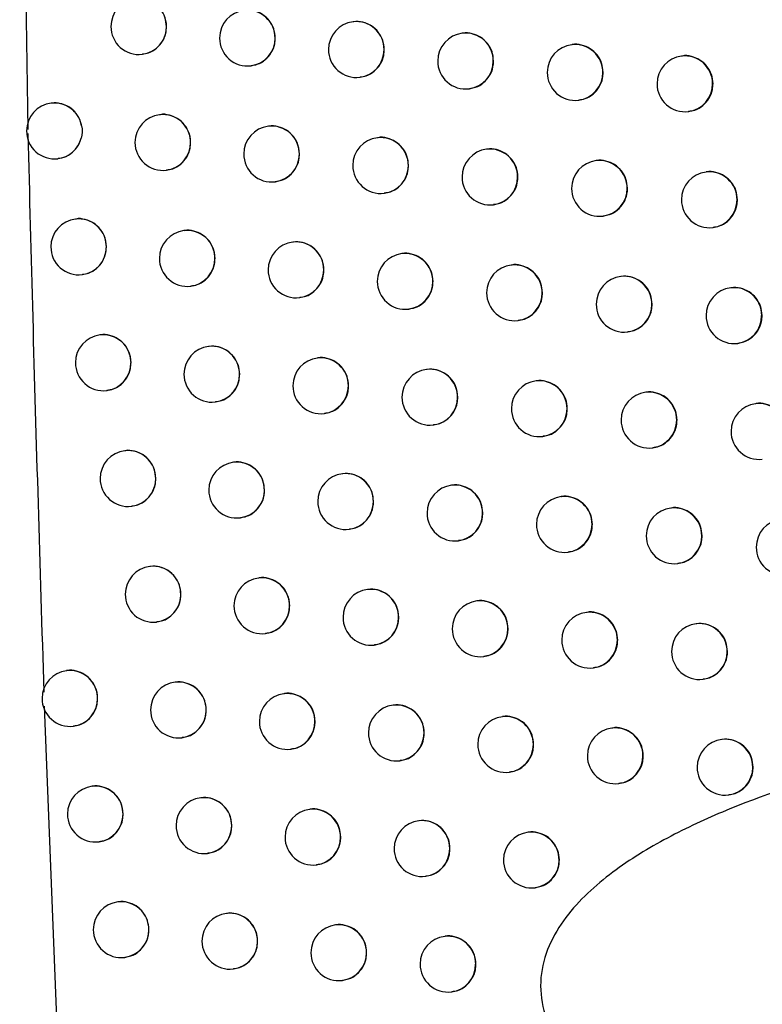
# Model space of a CAD drawing. Header units: millimetres. Extents: x 82 to 1337, y -230 to 1154.
# Tile 147 of 217: x 984 to 997, y 343 to 360. Entities that reach past the tile are written whole.
import ezdxf

# ---------------------------------------------------------------- set-up
doc = ezdxf.new("R2010")
doc.units = ezdxf.units.MM

msp = doc.modelspace()

# ---------------------------------------------------------------- linework, layer by layer
at = {"color": 8, "linetype": 'Continuous', "lineweight": 25}
for p, q in [((983.814, 368.286), (983.957, 358.346)), ((984.253, 348.023), (984.638, 338.098))]:
    msp.add_line(p, q, dxfattribs=at)
at = {"color": 7, "linetype": 'Continuous', "lineweight": 25}
for p, q in [((989.786, 360.271), (989.778, 360.27)), ((991.74, 360.066), (991.732, 360.065)), ((993.699, 359.862), (993.691, 359.861)), ((986.004, 359.689), (986.011, 359.69)), ((995.662, 359.658), (995.655, 359.657)), ((987.948, 359.483), (987.955, 359.484)), ((989.897, 359.278), (989.904, 359.278)), ((991.851, 359.072), (991.858, 359.073)), ((984.385, 358.815), (984.377, 358.814)), ((993.81, 358.868), (993.817, 358.869)), ((986.325, 358.608), (986.317, 358.607)), ((995.774, 358.664), (995.781, 358.665)), ((988.27, 358.402), (988.262, 358.401)), ((990.22, 358.197), (990.212, 358.196)), ((992.175, 357.992), (992.167, 357.991)), ((984.496, 357.821), (984.502, 357.822)), ((994.134, 357.787), (994.127, 357.787)), ((986.436, 357.614), (986.442, 357.615)), ((996.099, 357.584), (996.091, 357.583)), ((988.381, 357.408), (988.387, 357.409)), ((990.331, 357.203), (990.337, 357.204)), ((992.286, 356.998), (992.293, 356.999)), ((994.246, 356.794), (994.253, 356.794)), ((984.82, 356.741), (984.811, 356.74)), ((986.761, 356.534), (986.753, 356.533)), ((996.21, 356.59), (996.217, 356.591)), ((988.707, 356.328), (988.699, 356.327)), ((990.658, 356.123), (990.65, 356.122)), ((992.614, 355.918), (992.606, 355.917)), ((984.93, 355.747), (984.936, 355.748)), ((994.575, 355.714), (994.567, 355.713)), ((986.872, 355.54), (986.878, 355.541)), ((996.54, 355.51), (996.533, 355.509)), ((988.818, 355.335), (988.824, 355.335)), ((990.769, 355.129), (990.776, 355.13)), ((992.725, 354.924), (992.732, 354.925)), ((985.259, 354.668), (985.25, 354.667)), ((994.686, 354.72), (994.693, 354.721)), ((996.652, 354.517), (996.659, 354.517)), ((987.201, 354.461), (987.193, 354.46)), ((989.149, 354.256), (989.141, 354.255)), ((991.101, 354.05), (991.093, 354.049)), ((993.058, 353.846), (993.05, 353.845)), ((985.369, 353.674), (985.376, 353.675)), ((995.019, 353.641), (995.012, 353.641)), ((987.312, 353.467), (987.318, 353.468)), ((996.986, 353.438), (996.978, 353.437)), ((989.26, 353.262), (989.266, 353.262)), ((991.212, 353.056), (991.219, 353.057)), ((993.169, 352.852), (993.176, 352.853)), ((985.702, 352.596), (985.694, 352.595)), ((995.131, 352.648), (995.138, 352.649)), ((987.646, 352.389), (987.638, 352.388)), ((989.595, 352.184), (989.587, 352.183)), ((991.548, 351.978), (991.54, 351.978)), ((993.506, 351.774), (993.498, 351.773)), ((985.813, 351.602), (985.819, 351.602)), ((995.469, 351.57), (995.461, 351.569)), ((987.757, 351.395), (987.763, 351.396)), ((989.706, 351.19), (989.712, 351.191)), ((991.659, 350.985), (991.666, 350.985)), ((993.617, 350.78), (993.624, 350.781)), ((986.151, 350.524), (986.142, 350.523)), ((995.58, 350.576), (995.587, 350.577)), ((988.096, 350.318), (988.087, 350.317)), ((990.045, 350.113), (990.037, 350.112)), ((992, 349.908), (991.992, 349.907)), ((993.959, 349.703), (993.951, 349.702)), ((986.261, 349.53), (986.268, 349.531)), ((995.922, 349.499), (995.915, 349.498)), ((988.206, 349.324), (988.213, 349.325)), ((990.156, 349.119), (990.163, 349.12)), ((992.111, 348.914), (992.118, 348.915)), ((994.07, 348.709), (994.077, 348.71)), ((984.662, 348.661), (984.653, 348.659)), ((996.034, 348.506), (996.041, 348.506)), ((986.603, 348.454), (986.595, 348.453)), ((988.55, 348.248), (988.541, 348.247)), ((990.501, 348.043), (990.493, 348.042)), ((992.456, 347.838), (992.448, 347.837)), ((984.772, 347.667), (984.779, 347.667)), ((994.416, 347.633), (994.408, 347.633)), ((986.714, 347.46), (986.721, 347.461)), ((996.38, 347.43), (996.373, 347.429)), ((988.66, 347.254), (988.667, 347.255)), ((990.612, 347.049), (990.618, 347.05)), ((992.567, 346.844), (992.574, 346.845)), ((985.118, 346.591), (985.109, 346.59)), ((994.527, 346.64), (994.534, 346.64)), ((996.492, 346.436), (996.499, 346.437)), ((987.061, 346.385), (987.052, 346.384)), ((989.008, 346.179), (989, 346.178)), ((990.96, 345.974), (990.952, 345.973)), ((992.917, 345.769), (992.909, 345.768)), ((985.228, 345.597), (985.235, 345.598)), ((987.171, 345.391), (987.178, 345.392)), ((989.119, 345.185), (989.126, 345.186)), ((991.071, 344.98), (991.078, 344.981)), ((993.028, 344.775), (993.035, 344.776)), ((985.578, 344.523), (985.57, 344.522)), ((987.523, 344.316), (987.514, 344.315)), ((989.471, 344.111), (989.463, 344.11)), ((991.424, 343.906), (991.416, 343.905)), ((985.689, 343.529), (985.695, 343.53)), ((987.633, 343.323), (987.64, 343.323)), ((989.582, 343.117), (989.589, 343.118)), ((991.535, 342.912), (991.542, 342.913))]:
    msp.add_line(p, q, dxfattribs=at)
for centre, start, end in [((985.945, 360.186), 96.8344, 180), ((987.889, 359.98), 96.8344, 180), ((985.945, 360.186), 180, 276.8344), ((989.837, 359.774), 96.8344, 180), ((987.889, 359.98), 180, 276.8344), ((991.791, 359.569), 96.8344, 180), ((993.75, 359.364), 96.8344, 180), ((989.837, 359.774), 180, 276.8344), ((995.714, 359.161), 96.8344, 180), ((991.791, 359.569), 180, 276.8344), ((993.75, 359.364), 180, 276.8344), ((995.714, 359.161), 180, 276.8344), ((984.436, 358.318), 96.8344, 180), ((986.376, 358.111), 96.8344, 180), ((988.321, 357.905), 96.8344, 180), ((984.436, 358.318), 180, 276.8344), ((990.271, 357.699), 96.8344, 180), ((986.376, 358.111), 180, 276.8344), ((988.321, 357.905), 180, 276.8344), ((992.226, 357.494), 96.8344, 180), ((990.271, 357.699), 180, 276.8344), ((994.186, 357.29), 96.8344, 180), ((992.226, 357.494), 180, 276.8344), ((996.151, 357.086), 96.8344, 180), ((994.186, 357.29), 180, 276.8344), ((996.151, 357.086), 180, 276.8344), ((984.871, 356.243), 96.8344, 180), ((986.812, 356.037), 96.8344, 180), ((988.758, 355.831), 96.8344, 180), ((984.871, 356.243), 180, 276.8344), ((990.71, 355.626), 96.8344, 180), ((986.812, 356.037), 180, 276.8344), ((992.666, 355.421), 96.8344, 180), ((988.758, 355.831), 180, 276.8344), ((990.71, 355.626), 180, 276.8344), ((994.626, 355.217), 96.8344, 180), ((992.666, 355.421), 180, 276.8344), ((996.592, 355.013), 96.8344, 180), ((994.626, 355.217), 180, 276.8344), ((996.592, 355.013), 180, 276.8344), ((985.31, 354.17), 96.8344, 180), ((987.252, 353.964), 96.8344, 180), ((985.31, 354.17), 180, 276.8344), ((989.2, 353.758), 96.8344, 180), ((987.252, 353.964), 180, 276.8344), ((991.152, 353.553), 96.8344, 180), ((993.109, 353.348), 96.8344, 180), ((989.2, 353.758), 180, 276.8344), ((995.071, 353.144), 96.8344, 180), ((991.152, 353.553), 180, 276.8344), ((997.038, 352.941), 96.8344, 180), ((993.109, 353.348), 180, 276.8344), ((995.071, 353.144), 180, 276.8344), ((997.038, 352.941), 180, 276.8344), ((985.753, 352.098), 96.8344, 180), ((987.697, 351.892), 96.8344, 180), ((985.753, 352.098), 180, 276.8344), ((989.646, 351.686), 96.8344, 180), ((987.697, 351.892), 180, 276.8344), ((991.6, 351.481), 96.8344, 180), ((989.646, 351.686), 180, 276.8344), ((993.558, 351.277), 96.8344, 180), ((995.521, 351.073), 96.8344, 180), ((991.6, 351.481), 180, 276.8344), ((997.488, 350.869), 96.8344, 180), ((993.558, 351.277), 180, 276.8344), ((995.521, 351.073), 180, 276.8344), ((997.488, 350.869), 180, 276.8344), ((986.202, 350.027), 96.8344, 180), ((988.147, 349.821), 96.8344, 180), ((990.097, 349.615), 96.8344, 180), ((986.202, 350.027), 180, 276.8344), ((988.147, 349.821), 180, 276.8344), ((992.051, 349.41), 96.8344, 180), ((990.097, 349.615), 180, 276.8344), ((994.01, 349.206), 96.8344, 180), ((992.051, 349.41), 180, 276.8344), ((995.974, 349.002), 96.8344, 180), ((994.01, 349.206), 180, 276.8344), ((995.974, 349.002), 180, 276.8344), ((984.713, 348.163), 96.8344, 180), ((986.655, 347.957), 96.8344, 180), ((984.713, 348.163), 180, 276.8344), ((988.601, 347.751), 96.8344, 180), ((990.552, 347.545), 96.8344, 180), ((986.655, 347.957), 180, 276.8344), ((992.508, 347.34), 96.8344, 180), ((988.601, 347.751), 180, 276.8344), ((994.468, 347.136), 96.8344, 180), ((990.552, 347.545), 180, 276.8344), ((992.508, 347.34), 180, 276.8344), ((996.432, 346.932), 96.8344, 180), ((994.468, 347.136), 180, 276.8344), ((996.432, 346.932), 180, 276.8344), ((985.169, 346.094), 96.8344, 180), ((987.112, 345.887), 96.8344, 180), ((985.169, 346.094), 180, 276.8344), ((989.06, 345.681), 96.8344, 180), ((987.112, 345.887), 180, 276.8344), ((991.012, 345.476), 96.8344, 180), ((989.06, 345.681), 180, 276.8344), ((992.968, 345.272), 96.8344, 180), ((991.012, 345.476), 180, 276.8344), ((992.968, 345.272), 180, 276.8344), ((985.63, 344.025), 96.8344, 180), ((987.574, 343.819), 96.8344, 180), ((989.523, 343.613), 96.8344, 180), ((985.63, 344.025), 180, 276.8344), ((987.574, 343.819), 180, 276.8344), ((991.476, 343.408), 96.8344, 180), ((989.523, 343.613), 180, 276.8344), ((991.476, 343.408), 180, 276.8344)]:
    msp.add_arc(centre, 0.5, start, end, dxfattribs=at)
at = {"color": 8, "linetype": 'Continuous', "lineweight": 25}
for centre, radius, start, end in [((985.942, 360.188), 0.498, 359.7837, 96.4942), ((987.885, 359.981), 0.498, 359.7837, 96.4942), ((985.943, 360.182), 0.496, 277.0815, 0.4598), ((989.834, 359.776), 0.498, 359.7837, 96.4942), ((987.887, 359.976), 0.496, 277.0815, 0.4598), ((991.788, 359.571), 0.498, 359.7837, 96.4942), ((993.747, 359.366), 0.498, 359.7837, 96.4942), ((989.836, 359.77), 0.496, 277.0815, 0.4598), ((995.711, 359.163), 0.498, 359.7837, 96.4942), ((991.79, 359.565), 0.496, 277.0815, 0.4598), ((993.749, 359.361), 0.496, 277.0815, 0.4598), ((995.712, 359.157), 0.496, 277.0815, 0.4598), ((984.433, 358.321), 0.497, 10.1929, 96.5749), ((986.373, 358.113), 0.498, 359.7837, 96.4942), ((988.318, 357.907), 0.498, 359.7837, 96.4942), ((990.268, 357.701), 0.498, 359.7837, 96.4942), ((984.435, 358.312), 0.494, 276.9916, 345.3992), ((986.374, 358.107), 0.496, 277.0815, 0.4598), ((988.32, 357.901), 0.496, 277.0815, 0.4598), ((992.223, 357.496), 0.498, 359.7837, 96.4942), ((990.27, 357.695), 0.496, 277.0815, 0.4598), ((994.183, 357.292), 0.498, 359.7837, 96.4942), ((992.225, 357.49), 0.496, 277.0815, 0.4598), ((996.148, 357.088), 0.498, 359.7837, 96.4942), ((994.184, 357.286), 0.496, 277.0815, 0.4598), ((996.149, 357.082), 0.496, 277.0815, 0.4598), ((984.867, 356.245), 0.498, 359.7837, 96.4942), ((986.809, 356.039), 0.498, 359.7837, 96.4942), ((988.755, 355.833), 0.498, 359.7837, 96.4942), ((984.869, 356.239), 0.496, 277.0815, 0.4598), ((990.706, 355.627), 0.498, 359.7837, 96.4942), ((986.81, 356.033), 0.496, 277.0815, 0.4598), ((992.662, 355.423), 0.498, 359.7837, 96.4942), ((988.757, 355.827), 0.496, 277.0815, 0.4598), ((990.708, 355.622), 0.496, 277.0815, 0.4598), ((994.623, 355.219), 0.498, 359.7837, 96.4942), ((992.664, 355.417), 0.496, 277.0815, 0.4598), ((996.589, 355.015), 0.498, 359.7837, 96.4942), ((994.625, 355.213), 0.496, 277.0815, 0.4598), ((996.59, 355.009), 0.496, 277.0815, 0.4598), ((985.307, 354.172), 0.498, 359.7837, 96.4942), ((987.249, 353.966), 0.498, 359.7837, 96.4942), ((985.308, 354.166), 0.496, 277.0815, 0.4598), ((989.197, 353.76), 0.498, 359.7837, 96.4942), ((987.251, 353.96), 0.496, 277.0815, 0.4598), ((991.149, 353.555), 0.498, 359.7837, 96.4942), ((993.106, 353.35), 0.498, 359.7837, 96.4942), ((989.198, 353.754), 0.496, 277.0815, 0.4598), ((995.068, 353.146), 0.498, 359.7837, 96.4942), ((991.151, 353.549), 0.496, 277.0815, 0.4598), ((997.035, 352.942), 0.498, 359.7837, 96.4942), ((993.108, 353.344), 0.496, 277.0815, 0.4598), ((995.07, 353.14), 0.496, 277.0815, 0.4598), ((985.75, 352.1), 0.498, 359.7837, 96.4942), ((987.694, 351.894), 0.498, 359.7837, 96.4942), ((985.752, 352.094), 0.496, 277.0815, 0.4598), ((989.643, 351.688), 0.498, 359.7837, 96.4942), ((987.696, 351.888), 0.496, 277.0815, 0.4598), ((991.596, 351.483), 0.498, 359.7837, 96.4942), ((989.644, 351.682), 0.496, 277.0815, 0.4598), ((993.555, 351.278), 0.498, 359.7837, 96.4942), ((995.517, 351.074), 0.498, 359.7837, 96.4942), ((991.598, 351.477), 0.496, 277.0815, 0.4598), ((993.556, 351.273), 0.496, 277.0815, 0.4598), ((995.519, 351.069), 0.496, 277.0815, 0.4598), ((986.199, 350.029), 0.498, 359.7837, 96.4942), ((988.144, 349.823), 0.498, 359.7837, 96.4942), ((990.094, 349.617), 0.498, 359.7837, 96.4942), ((986.2, 350.023), 0.496, 277.0815, 0.4598), ((992.048, 349.412), 0.498, 359.7837, 96.4942), ((988.145, 349.817), 0.496, 277.0815, 0.4598), ((990.095, 349.611), 0.496, 277.0815, 0.4598), ((994.007, 349.208), 0.498, 359.7837, 96.4942), ((992.05, 349.406), 0.496, 277.0815, 0.4598), ((995.971, 349.004), 0.498, 359.7837, 96.4942), ((994.009, 349.202), 0.496, 277.0815, 0.4598), ((995.973, 348.998), 0.496, 277.0815, 0.4598), ((984.71, 348.165), 0.498, 359.7837, 96.4942), ((986.651, 347.958), 0.498, 359.7837, 96.4942), ((984.711, 348.159), 0.496, 277.0815, 0.4598), ((988.598, 347.752), 0.498, 359.7837, 96.4942), ((990.549, 347.547), 0.498, 359.7837, 96.4942), ((986.653, 347.953), 0.496, 277.0815, 0.4598), ((992.504, 347.342), 0.498, 359.7837, 96.4942), ((988.599, 347.747), 0.496, 277.0815, 0.4598), ((994.465, 347.138), 0.498, 359.7837, 96.4942), ((990.55, 347.541), 0.496, 277.0815, 0.4598), ((992.506, 347.336), 0.496, 277.0815, 0.4598), ((996.429, 346.934), 0.498, 359.7837, 96.4942), ((994.466, 347.132), 0.496, 277.0815, 0.4598), ((996.431, 346.928), 0.496, 277.0815, 0.4598), ((985.166, 346.096), 0.498, 359.7837, 96.4942), ((987.109, 345.889), 0.498, 359.7837, 96.4942), ((985.167, 346.09), 0.496, 277.0815, 0.4598), ((989.056, 345.683), 0.498, 359.7837, 96.4942), ((987.11, 345.883), 0.496, 277.0815, 0.4598), ((991.008, 345.478), 0.498, 359.7837, 96.4942), ((989.058, 345.678), 0.496, 277.0815, 0.4598), ((992.965, 345.273), 0.498, 359.7837, 96.4942), ((991.01, 345.472), 0.496, 277.0815, 0.4598), ((992.967, 345.268), 0.496, 277.0815, 0.4598), ((985.626, 344.027), 0.498, 359.7837, 96.4942), ((987.571, 343.821), 0.498, 359.7837, 96.4942), ((989.519, 343.615), 0.498, 359.7837, 96.4942), ((985.628, 344.021), 0.496, 277.0815, 0.4598), ((987.572, 343.815), 0.496, 277.0815, 0.4598), ((991.473, 343.41), 0.498, 359.7837, 96.4942), ((989.521, 343.609), 0.496, 277.0815, 0.4598), ((991.474, 343.404), 0.496, 277.0815, 0.4598)]:
    msp.add_arc(centre, radius, start, end, dxfattribs=at)
at = {"color": 7, "linetype": 'Continuous', "lineweight": 25}
for points in [[(1002.671, 350.214), (996.874, 376.574), (992.153, 403.123), (988.507, 429.857)], [(984.922, 358.409), (984.936, 358.335), (984.933, 358.26), (984.914, 358.187)]]:
    msp.add_open_spline(points, degree=3, dxfattribs=at)
for points, knots in [([(991.524, 409.359), (992.739, 401.569), (994.957, 387.359), (998.937, 366.858), (1001.68, 354.154), (1003.051, 347.801)], [0, 0, 0, 0, 0.377589, 0.688735, 1, 1, 1, 1]), ([(986.44, 360.186), (986.435, 360.242), (986.424, 360.354), (986.34, 360.503), (986.216, 360.619), (986.063, 360.679), (985.948, 360.699), (985.895, 360.683), (985.894, 360.683)], [0, 0, 0, 0, 0.198777, 0.39754, 0.596674, 0.796564, 0.997179, 1, 1, 1, 1]), ([(988.385, 359.98), (988.38, 360.036), (988.369, 360.148), (988.284, 360.297), (988.16, 360.413), (988.006, 360.473), (987.891, 360.493), (987.838, 360.477), (987.837, 360.477)], [0, 0, 0, 0, 0.199123, 0.398238, 0.597593, 0.797442, 0.997767, 1, 1, 1, 1]), ([(986.009, 359.696), (986.046, 359.701), (986.138, 359.712), (986.267, 359.793), (986.377, 359.92), (986.433, 360.06), (986.438, 360.151), (986.44, 360.186)], [0, 0, 0, 0, 0.157606, 0.391065, 0.623821, 0.85566, 1, 1, 1, 1]), ([(990.335, 359.774), (990.33, 359.831), (990.319, 359.943), (990.234, 360.092), (990.109, 360.207), (989.955, 360.267), (989.84, 360.287), (989.787, 360.271), (989.786, 360.271)], [0, 0, 0, 0, 0.199397, 0.398788, 0.598321, 0.79814, 0.998239, 1, 1, 1, 1]), ([(987.954, 359.49), (987.991, 359.495), (988.083, 359.506), (988.212, 359.587), (988.322, 359.714), (988.378, 359.854), (988.383, 359.945), (988.385, 359.98)], [0, 0, 0, 0, 0.157928, 0.390915, 0.623429, 0.85534, 1, 1, 1, 1]), ([(992.29, 359.569), (992.285, 359.626), (992.274, 359.738), (992.189, 359.887), (992.064, 360.003), (991.909, 360.063), (991.793, 360.082), (991.74, 360.066), (991.74, 360.066)], [0, 0, 0, 0, 0.199597, 0.399191, 0.598854, 0.798653, 0.998587, 1, 1, 1, 1]), ([(994.251, 359.365), (994.245, 359.421), (994.234, 359.534), (994.149, 359.683), (994.023, 359.798), (993.868, 359.858), (993.752, 359.878), (993.699, 359.862), (993.699, 359.862)], [0, 0, 0, 0, 0.199723, 0.399445, 0.599189, 0.798975, 0.998803, 1, 1, 1, 1]), ([(989.903, 359.284), (989.94, 359.289), (990.032, 359.3), (990.162, 359.381), (990.272, 359.509), (990.328, 359.648), (990.333, 359.739), (990.335, 359.774)], [0, 0, 0, 0, 0.158193, 0.390808, 0.6231297, 0.8550969, 1, 1, 1, 1]), ([(996.216, 359.161), (996.21, 359.218), (996.199, 359.33), (996.113, 359.479), (995.987, 359.595), (995.832, 359.654), (995.716, 359.674), (995.663, 359.658), (995.662, 359.658)], [0, 0, 0, 0, 0.1997739, 0.3995478, 0.5993226, 0.7990987, 0.9988766, 1, 1, 1, 1]), ([(991.857, 359.079), (991.894, 359.084), (991.987, 359.095), (992.117, 359.176), (992.227, 359.304), (992.283, 359.443), (992.288, 359.534), (992.29, 359.569)], [0, 0, 0, 0, 0.158389, 0.390728, 0.62291, 0.854921, 1, 1, 1, 1]), ([(993.816, 358.875), (993.853, 358.88), (993.946, 358.891), (994.076, 358.972), (994.187, 359.099), (994.243, 359.239), (994.248, 359.33), (994.251, 359.365)], [0, 0, 0, 0, 0.158502, 0.390662, 0.622759, 0.854803, 1, 1, 1, 1]), ([(995.78, 358.671), (995.817, 358.676), (995.91, 358.687), (996.041, 358.768), (996.151, 358.896), (996.208, 359.035), (996.214, 359.126), (996.216, 359.161)], [0, 0, 0, 0, 0.15852, 0.390596, 0.622666, 0.854737, 1, 1, 1, 1]), ([(984.922, 358.409), (984.916, 358.434), (984.898, 358.513), (984.831, 358.635), (984.707, 358.75), (984.554, 358.811), (984.439, 358.831), (984.386, 358.815), (984.385, 358.815)], [0, 0, 0, 0, 0.101638, 0.324076, 0.547057, 0.771142, 0.996278, 1, 1, 1, 1]), ([(986.872, 358.111), (986.866, 358.167), (986.855, 358.279), (986.771, 358.428), (986.647, 358.544), (986.494, 358.604), (986.379, 358.624), (986.326, 358.608), (986.325, 358.608)], [0, 0, 0, 0, 0.1988709, 0.3977301, 0.5969238, 0.7968019, 0.9973367, 1, 1, 1, 1]), ([(988.818, 357.905), (988.813, 357.961), (988.801, 358.074), (988.717, 358.223), (988.593, 358.338), (988.439, 358.398), (988.324, 358.418), (988.271, 358.402), (988.27, 358.402)], [0, 0, 0, 0, 0.199194, 0.398381, 0.597783, 0.797623, 0.997888, 1, 1, 1, 1]), ([(983.96, 358.269), (983.988, 357.173), (984.045, 354.966), (984.141, 351.636), (984.21, 349.401), (984.245, 348.277)], [0, 0, 0, 0, 0.329101, 0.662434, 1, 1, 1, 1]), ([(990.769, 357.7), (990.764, 357.756), (990.753, 357.868), (990.668, 358.018), (990.543, 358.133), (990.389, 358.193), (990.273, 358.212), (990.22, 358.197), (990.22, 358.197)], [0, 0, 0, 0, 0.199447, 0.39889, 0.598456, 0.798269, 0.998326, 1, 1, 1, 1]), ([(984.501, 357.828), (984.537, 357.833), (984.629, 357.844), (984.757, 357.925), (984.864, 358.045), (984.898, 358.143), (984.914, 358.187)], [0, 0, 0, 0, 0.192149, 0.477754, 0.762259, 1, 1, 1, 1]), ([(986.441, 357.621), (986.478, 357.626), (986.57, 357.637), (986.699, 357.718), (986.808, 357.845), (986.864, 357.985), (986.87, 358.076), (986.872, 358.111)], [0, 0, 0, 0, 0.1576891, 0.3910187, 0.6237096, 0.8555703, 1, 1, 1, 1]), ([(988.386, 357.415), (988.423, 357.42), (988.515, 357.431), (988.645, 357.512), (988.755, 357.639), (988.811, 357.779), (988.816, 357.87), (988.818, 357.905)], [0, 0, 0, 0, 0.1579934, 0.3908831, 0.6233473, 0.8552747, 1, 1, 1, 1]), ([(992.726, 357.495), (992.72, 357.551), (992.709, 357.664), (992.624, 357.813), (992.498, 357.928), (992.344, 357.988), (992.228, 358.008), (992.175, 357.992), (992.175, 357.992)], [0, 0, 0, 0, 0.1996289, 0.3992557, 0.5989393, 0.7987347, 0.9986416, 1, 1, 1, 1]), ([(990.336, 357.21), (990.374, 357.214), (990.466, 357.226), (990.596, 357.307), (990.706, 357.434), (990.762, 357.574), (990.767, 357.665), (990.769, 357.7)], [0, 0, 0, 0, 0.15824, 0.390785, 0.623072, 0.855051, 1, 1, 1, 1]), ([(994.687, 357.291), (994.681, 357.347), (994.67, 357.46), (994.585, 357.609), (994.459, 357.724), (994.304, 357.784), (994.188, 357.803), (994.135, 357.787), (994.134, 357.787)], [0, 0, 0, 0, 0.199738, 0.399476, 0.59923, 0.799013, 0.998827, 1, 1, 1, 1]), ([(992.291, 357.005), (992.329, 357.009), (992.422, 357.021), (992.552, 357.102), (992.662, 357.229), (992.718, 357.369), (992.723, 357.46), (992.726, 357.495)], [0, 0, 0, 0, 0.158417, 0.390711, 0.622872, 0.854891, 1, 1, 1, 1]), ([(996.653, 357.087), (996.647, 357.143), (996.636, 357.256), (996.55, 357.405), (996.424, 357.52), (996.269, 357.58), (996.153, 357.599), (996.099, 357.584), (996.099, 357.584)], [0, 0, 0, 0, 0.199775, 0.39955, 0.599325, 0.799099, 0.998874, 1, 1, 1, 1]), ([(994.251, 356.801), (994.289, 356.805), (994.382, 356.817), (994.512, 356.898), (994.623, 357.025), (994.679, 357.165), (994.685, 357.256), (994.687, 357.291)], [0, 0, 0, 0, 0.158512, 0.390648, 0.622737, 0.854787, 1, 1, 1, 1]), ([(996.216, 356.597), (996.254, 356.601), (996.347, 356.613), (996.478, 356.694), (996.588, 356.821), (996.645, 356.961), (996.651, 357.052), (996.653, 357.087)], [0, 0, 0, 0, 0.158512, 0.390584, 0.622655, 0.854731, 1, 1, 1, 1]), ([(985.365, 356.243), (985.36, 356.3), (985.349, 356.412), (985.265, 356.561), (985.142, 356.676), (984.989, 356.737), (984.874, 356.757), (984.821, 356.741), (984.82, 356.741)], [0, 0, 0, 0, 0.1985894, 0.3971631, 0.5961778, 0.7960924, 0.996864, 1, 1, 1, 1]), ([(987.308, 356.037), (987.302, 356.093), (987.291, 356.205), (987.207, 356.355), (987.083, 356.47), (986.93, 356.53), (986.815, 356.55), (986.762, 356.534), (986.761, 356.534)], [0, 0, 0, 0, 0.198959, 0.397907, 0.597157, 0.797024, 0.997485, 1, 1, 1, 1]), ([(989.256, 355.831), (989.25, 355.887), (989.239, 356), (989.154, 356.149), (989.03, 356.264), (988.876, 356.324), (988.761, 356.344), (988.708, 356.328), (988.707, 356.328)], [0, 0, 0, 0, 0.199261, 0.398514, 0.597958, 0.797791, 0.998001, 1, 1, 1, 1]), ([(984.935, 355.754), (984.972, 355.758), (985.064, 355.769), (985.193, 355.85), (985.302, 355.978), (985.358, 356.118), (985.363, 356.209), (985.365, 356.243)], [0, 0, 0, 0, 0.157435, 0.391147, 0.624036, 0.855837, 1, 1, 1, 1]), ([(991.208, 355.626), (991.202, 355.682), (991.191, 355.795), (991.106, 355.944), (990.981, 356.059), (990.827, 356.119), (990.712, 356.139), (990.659, 356.123), (990.658, 356.123)], [0, 0, 0, 0, 0.199494, 0.398983, 0.598579, 0.798387, 0.998405, 1, 1, 1, 1]), ([(986.877, 355.547), (986.914, 355.552), (987.006, 355.563), (987.135, 355.644), (987.245, 355.771), (987.301, 355.911), (987.306, 356.002), (987.308, 356.037)], [0, 0, 0, 0, 0.1577678, 0.3909768, 0.6236069, 0.8554874, 1, 1, 1, 1]), ([(993.165, 355.421), (993.16, 355.478), (993.148, 355.59), (993.063, 355.739), (992.938, 355.855), (992.783, 355.914), (992.668, 355.934), (992.614, 355.918), (992.614, 355.918)], [0, 0, 0, 0, 0.199657, 0.399313, 0.599015, 0.798807, 0.998689, 1, 1, 1, 1]), ([(988.823, 355.341), (988.861, 355.346), (988.953, 355.357), (989.082, 355.438), (989.192, 355.566), (989.248, 355.705), (989.253, 355.796), (989.256, 355.831)], [0, 0, 0, 0, 0.158055, 0.390854, 0.623272, 0.855214, 1, 1, 1, 1]), ([(995.127, 355.217), (995.122, 355.274), (995.111, 355.386), (995.025, 355.535), (994.899, 355.651), (994.744, 355.71), (994.628, 355.73), (994.575, 355.714), (994.575, 355.714)], [0, 0, 0, 0, 0.199751, 0.399501, 0.599263, 0.799044, 0.998846, 1, 1, 1, 1]), ([(990.775, 355.136), (990.812, 355.141), (990.905, 355.152), (991.034, 355.233), (991.144, 355.36), (991.2, 355.5), (991.206, 355.591), (991.208, 355.626)], [0, 0, 0, 0, 0.158283, 0.390764, 0.62302, 0.85501, 1, 1, 1, 1]), ([(992.731, 354.931), (992.768, 354.936), (992.861, 354.947), (992.991, 355.028), (993.101, 355.156), (993.158, 355.295), (993.163, 355.386), (993.165, 355.421)], [0, 0, 0, 0, 0.1584417, 0.3906956, 0.6228381, 0.8548647, 1, 1, 1, 1]), ([(997.094, 355.014), (997.089, 355.07), (997.077, 355.183), (996.992, 355.332), (996.866, 355.447), (996.71, 355.507), (996.594, 355.526), (996.541, 355.51), (996.54, 355.51)], [0, 0, 0, 0, 0.1997738, 0.3995477, 0.5993208, 0.799094, 0.9988674, 1, 1, 1, 1]), ([(994.692, 354.727), (994.73, 354.732), (994.822, 354.743), (994.953, 354.824), (995.063, 354.952), (995.12, 355.091), (995.125, 355.182), (995.127, 355.217)], [0, 0, 0, 0, 0.158518, 0.390635, 0.622717, 0.854773, 1, 1, 1, 1]), ([(996.658, 354.523), (996.695, 354.528), (996.789, 354.54), (996.919, 354.621), (997.03, 354.748), (997.087, 354.888), (997.092, 354.979), (997.094, 355.014)], [0, 0, 0, 0, 0.158501, 0.390572, 0.622646, 0.854726, 1, 1, 1, 1]), ([(985.805, 354.17), (985.799, 354.226), (985.788, 354.339), (985.705, 354.488), (985.581, 354.603), (985.428, 354.664), (985.313, 354.683), (985.26, 354.668), (985.259, 354.667)], [0, 0, 0, 0, 0.198694, 0.397374, 0.596455, 0.796356, 0.997038, 1, 1, 1, 1]), ([(987.749, 353.964), (987.743, 354.02), (987.732, 354.133), (987.648, 354.282), (987.524, 354.397), (987.37, 354.457), (987.255, 354.477), (987.202, 354.461), (987.201, 354.461)], [0, 0, 0, 0, 0.1990409, 0.3980723, 0.5973745, 0.7972316, 0.9976231, 1, 1, 1, 1]), ([(985.374, 353.681), (985.411, 353.685), (985.503, 353.696), (985.632, 353.777), (985.742, 353.905), (985.797, 354.045), (985.803, 354.135), (985.805, 354.17)], [0, 0, 0, 0, 0.157526, 0.391094, 0.62391, 0.855735, 1, 1, 1, 1]), ([(989.697, 353.758), (989.692, 353.815), (989.681, 353.927), (989.596, 354.076), (989.472, 354.191), (989.318, 354.252), (989.202, 354.271), (989.149, 354.255), (989.149, 354.255)], [0, 0, 0, 0, 0.1993216, 0.3986372, 0.5981205, 0.7979461, 0.9981051, 1, 1, 1, 1]), ([(987.317, 353.474), (987.354, 353.479), (987.446, 353.49), (987.576, 353.571), (987.685, 353.698), (987.741, 353.838), (987.747, 353.929), (987.749, 353.964)], [0, 0, 0, 0, 0.157842, 0.390939, 0.623512, 0.855411, 1, 1, 1, 1]), ([(991.651, 353.553), (991.645, 353.61), (991.634, 353.722), (991.549, 353.871), (991.424, 353.987), (991.27, 354.046), (991.154, 354.066), (991.101, 354.05), (991.101, 354.05)], [0, 0, 0, 0, 0.199536, 0.399068, 0.59869, 0.798494, 0.998477, 1, 1, 1, 1]), ([(993.609, 353.349), (993.604, 353.405), (993.593, 353.518), (993.507, 353.667), (993.382, 353.782), (993.227, 353.842), (993.111, 353.861), (993.058, 353.846), (993.058, 353.845)], [0, 0, 0, 0, 0.1996821, 0.3993628, 0.5990806, 0.7988699, 0.9987312, 1, 1, 1, 1]), ([(989.265, 353.269), (989.302, 353.273), (989.395, 353.284), (989.524, 353.365), (989.634, 353.493), (989.69, 353.632), (989.695, 353.723), (989.697, 353.758)], [0, 0, 0, 0, 0.158111, 0.390827, 0.623203, 0.855159, 1, 1, 1, 1]), ([(995.572, 353.145), (995.567, 353.201), (995.556, 353.314), (995.47, 353.463), (995.344, 353.578), (995.189, 353.638), (995.073, 353.657), (995.02, 353.641), (995.02, 353.641)], [0, 0, 0, 0, 0.199761, 0.399521, 0.599289, 0.799068, 0.99886, 1, 1, 1, 1]), ([(991.218, 353.063), (991.255, 353.068), (991.347, 353.079), (991.477, 353.16), (991.587, 353.288), (991.643, 353.427), (991.649, 353.518), (991.651, 353.553)], [0, 0, 0, 0, 0.158322, 0.390745, 0.622972, 0.854972, 1, 1, 1, 1]), ([(997.54, 352.942), (997.534, 352.998), (997.523, 353.11), (997.438, 353.259), (997.312, 353.375), (997.156, 353.434), (997.04, 353.454), (996.986, 353.438), (996.986, 353.438)], [0, 0, 0, 0, 0.199771, 0.399541, 0.599311, 0.799083, 0.998857, 1, 1, 1, 1]), ([(993.175, 352.859), (993.212, 352.863), (993.305, 352.875), (993.435, 352.956), (993.545, 353.083), (993.602, 353.223), (993.607, 353.314), (993.609, 353.349)], [0, 0, 0, 0, 0.158463, 0.390681, 0.622807, 0.854841, 1, 1, 1, 1]), ([(995.137, 352.655), (995.174, 352.659), (995.267, 352.671), (995.398, 352.752), (995.508, 352.879), (995.565, 353.019), (995.57, 353.11), (995.572, 353.145)], [0, 0, 0, 0, 0.1585218, 0.3906233, 0.6226995, 0.8547604, 1, 1, 1, 1]), ([(986.249, 352.098), (986.243, 352.154), (986.232, 352.266), (986.148, 352.415), (986.025, 352.531), (985.871, 352.591), (985.757, 352.611), (985.703, 352.595), (985.703, 352.595)], [0, 0, 0, 0, 0.1987925, 0.3975722, 0.5967157, 0.7966034, 0.9972024, 1, 1, 1, 1]), ([(988.194, 351.892), (988.188, 351.948), (988.177, 352.061), (988.093, 352.21), (987.969, 352.325), (987.815, 352.385), (987.7, 352.405), (987.647, 352.389), (987.646, 352.389)], [0, 0, 0, 0, 0.199117, 0.398226, 0.597577, 0.797425, 0.997752, 1, 1, 1, 1]), ([(985.818, 351.609), (985.855, 351.613), (985.947, 351.624), (986.076, 351.705), (986.186, 351.833), (986.241, 351.972), (986.247, 352.063), (986.249, 352.098)], [0, 0, 0, 0, 0.157611, 0.391045, 0.623793, 0.855641, 1, 1, 1, 1]), ([(990.144, 351.687), (990.138, 351.743), (990.127, 351.855), (990.043, 352.004), (989.918, 352.12), (989.764, 352.18), (989.648, 352.199), (989.595, 352.183), (989.595, 352.183)], [0, 0, 0, 0, 0.1993778, 0.3987503, 0.5982698, 0.7980891, 0.9982012, 1, 1, 1, 1]), ([(987.762, 351.402), (987.8, 351.407), (987.892, 351.418), (988.021, 351.499), (988.131, 351.626), (988.187, 351.766), (988.192, 351.857), (988.194, 351.892)], [0, 0, 0, 0, 0.1579116, 0.3909036, 0.6234244, 0.8553403, 1, 1, 1, 1]), ([(992.098, 351.482), (992.093, 351.538), (992.082, 351.65), (991.997, 351.799), (991.872, 351.915), (991.717, 351.975), (991.602, 351.994), (991.548, 351.978), (991.548, 351.978)], [0, 0, 0, 0, 0.199573, 0.399144, 0.598791, 0.798591, 0.998542, 1, 1, 1, 1]), ([(989.711, 351.197), (989.749, 351.201), (989.841, 351.212), (989.971, 351.294), (990.08, 351.421), (990.136, 351.561), (990.142, 351.652), (990.144, 351.687)], [0, 0, 0, 0, 0.158164, 0.390802, 0.62314, 0.855109, 1, 1, 1, 1]), ([(994.058, 351.277), (994.052, 351.333), (994.041, 351.446), (993.956, 351.595), (993.83, 351.71), (993.675, 351.77), (993.56, 351.79), (993.506, 351.774), (993.506, 351.774)], [0, 0, 0, 0, 0.199704, 0.399406, 0.599138, 0.798924, 0.998767, 1, 1, 1, 1]), ([(996.022, 351.073), (996.016, 351.13), (996.005, 351.242), (995.92, 351.391), (995.794, 351.507), (995.638, 351.566), (995.522, 351.586), (995.469, 351.57), (995.469, 351.57)], [0, 0, 0, 0, 0.199768, 0.399535, 0.599307, 0.799085, 0.99887, 1, 1, 1, 1]), ([(991.665, 350.992), (991.702, 350.996), (991.795, 351.007), (991.925, 351.089), (992.035, 351.216), (992.091, 351.356), (992.096, 351.447), (992.098, 351.482)], [0, 0, 0, 0, 0.1583573, 0.3907272, 0.6229285, 0.8549376, 1, 1, 1, 1]), ([(993.623, 350.787), (993.661, 350.792), (993.753, 350.803), (993.884, 350.884), (993.994, 351.011), (994.05, 351.151), (994.056, 351.242), (994.058, 351.277)], [0, 0, 0, 0, 0.15848, 0.390668, 0.62278, 0.85482, 1, 1, 1, 1]), ([(995.586, 350.583), (995.624, 350.588), (995.717, 350.599), (995.847, 350.68), (995.958, 350.808), (996.014, 350.947), (996.02, 351.038), (996.022, 351.073)], [0, 0, 0, 0, 0.158522, 0.390612, 0.622685, 0.85475, 1, 1, 1, 1]), ([(986.697, 350.027), (986.692, 350.083), (986.681, 350.195), (986.597, 350.344), (986.473, 350.46), (986.32, 350.52), (986.205, 350.54), (986.151, 350.524), (986.151, 350.524)], [0, 0, 0, 0, 0.198884, 0.397757, 0.596959, 0.796835, 0.997356, 1, 1, 1, 1]), ([(988.644, 349.821), (988.638, 349.877), (988.627, 349.989), (988.543, 350.139), (988.418, 350.254), (988.265, 350.314), (988.149, 350.334), (988.096, 350.318), (988.096, 350.318)], [0, 0, 0, 0, 0.1991881, 0.3983686, 0.5977652, 0.7976047, 0.9978726, 1, 1, 1, 1]), ([(990.595, 349.616), (990.589, 349.672), (990.578, 349.784), (990.494, 349.933), (990.369, 350.049), (990.214, 350.109), (990.099, 350.128), (990.046, 350.113), (990.045, 350.112)], [0, 0, 0, 0, 0.199429, 0.398854, 0.598407, 0.79822, 0.99829, 1, 1, 1, 1]), ([(986.267, 349.537), (986.304, 349.542), (986.395, 349.553), (986.525, 349.634), (986.634, 349.761), (986.69, 349.901), (986.695, 349.992), (986.697, 350.027)], [0, 0, 0, 0, 0.157693, 0.391, 0.623684, 0.855553, 1, 1, 1, 1]), ([(992.551, 349.411), (992.545, 349.467), (992.534, 349.579), (992.449, 349.729), (992.324, 349.844), (992.169, 349.904), (992.053, 349.923), (992, 349.908), (992, 349.907)], [0, 0, 0, 0, 0.199607, 0.399213, 0.598882, 0.798678, 0.9986, 1, 1, 1, 1]), ([(988.212, 349.331), (988.249, 349.336), (988.341, 349.347), (988.471, 349.428), (988.58, 349.555), (988.636, 349.695), (988.642, 349.786), (988.644, 349.821)], [0, 0, 0, 0, 0.157977, 0.390872, 0.623344, 0.855275, 1, 1, 1, 1]), ([(990.162, 349.126), (990.199, 349.13), (990.292, 349.142), (990.421, 349.223), (990.531, 349.35), (990.587, 349.49), (990.593, 349.581), (990.595, 349.616)], [0, 0, 0, 0, 0.158213, 0.390779, 0.623082, 0.855062, 1, 1, 1, 1]), ([(994.511, 349.207), (994.505, 349.263), (994.494, 349.375), (994.409, 349.525), (994.283, 349.64), (994.128, 349.7), (994.012, 349.719), (993.959, 349.703), (993.959, 349.703)], [0, 0, 0, 0, 0.199722, 0.3994432, 0.5991864, 0.7989708, 0.9987974, 1, 1, 1, 1]), ([(992.117, 348.921), (992.154, 348.925), (992.247, 348.937), (992.377, 349.018), (992.487, 349.145), (992.543, 349.285), (992.548, 349.376), (992.551, 349.411)], [0, 0, 0, 0, 0.1583886, 0.3907109, 0.6228892, 0.8549068, 1, 1, 1, 1]), ([(996.476, 349.003), (996.47, 349.059), (996.459, 349.172), (996.373, 349.321), (996.247, 349.436), (996.092, 349.496), (995.976, 349.515), (995.923, 349.499), (995.922, 349.499)], [0, 0, 0, 0, 0.199772, 0.399545, 0.599319, 0.799095, 0.998874, 1, 1, 1, 1]), ([(994.076, 348.716), (994.113, 348.721), (994.206, 348.732), (994.337, 348.813), (994.447, 348.941), (994.503, 349.08), (994.509, 349.171), (994.511, 349.207)], [0, 0, 0, 0, 0.158495, 0.390655, 0.622756, 0.854802, 1, 1, 1, 1]), ([(996.04, 348.512), (996.077, 348.517), (996.17, 348.529), (996.301, 348.61), (996.411, 348.737), (996.468, 348.877), (996.474, 348.968), (996.476, 349.003)], [0, 0, 0, 0, 0.15852, 0.3906, 0.622672, 0.854742, 1, 1, 1, 1]), ([(984.777, 347.674), (984.814, 347.678), (984.906, 347.689), (985.035, 347.77), (985.145, 347.898), (985.199, 348.037), (985.213, 348.184), (985.189, 348.331), (985.108, 348.48), (984.984, 348.596), (984.831, 348.656), (984.716, 348.676), (984.663, 348.66), (984.662, 348.66)], [0, 0, 0, 0, 0.0728169, 0.1808688, 0.2885544, 0.3957544, 0.4624388, 0.5692129, 0.675979, 0.7829745, 0.8904383, 0.9983475, 1, 1, 1, 1]), ([(987.151, 347.957), (987.145, 348.013), (987.134, 348.125), (987.05, 348.274), (986.926, 348.39), (986.772, 348.45), (986.657, 348.47), (986.604, 348.454), (986.604, 348.454)], [0, 0, 0, 0, 0.1989704, 0.3979304, 0.5971872, 0.7970521, 0.9975007, 1, 1, 1, 1]), ([(989.098, 347.751), (989.093, 347.807), (989.082, 347.919), (988.997, 348.069), (988.873, 348.184), (988.719, 348.244), (988.603, 348.264), (988.55, 348.248), (988.55, 348.248)], [0, 0, 0, 0, 0.1992538, 0.3985008, 0.5979396, 0.7977714, 0.9979844, 1, 1, 1, 1]), ([(991.05, 347.546), (991.045, 347.602), (991.034, 347.714), (990.949, 347.864), (990.824, 347.979), (990.669, 348.039), (990.554, 348.058), (990.501, 348.043), (990.501, 348.042)], [0, 0, 0, 0, 0.199476, 0.398949, 0.598532, 0.798341, 0.99837, 1, 1, 1, 1]), ([(986.719, 347.467), (986.757, 347.472), (986.848, 347.483), (986.978, 347.564), (987.087, 347.691), (987.143, 347.831), (987.148, 347.922), (987.151, 347.957)], [0, 0, 0, 0, 0.15777, 0.390959, 0.623584, 0.855472, 1, 1, 1, 1]), ([(993.007, 347.341), (993.001, 347.397), (992.99, 347.51), (992.905, 347.659), (992.78, 347.774), (992.625, 347.834), (992.51, 347.854), (992.456, 347.838), (992.456, 347.838)], [0, 0, 0, 0, 0.199638, 0.399274, 0.598962, 0.798755, 0.998652, 1, 1, 1, 1]), ([(1003.051, 347.801), (1002.292, 347.69), (1001.537, 347.562), (1000.039, 347.26), (999.296, 347.086), (997.825, 346.67), (997.097, 346.43), (996.026, 345.98), (995.675, 345.815), (994.999, 345.447), (994.672, 345.244), (994.211, 344.89), (994.062, 344.763), (993.784, 344.489), (993.655, 344.343), (993.427, 344.025), (993.328, 343.851), (993.186, 343.486), (993.141, 343.289), (993.125, 342.897), (993.153, 342.697), (993.268, 342.32), (993.357, 342.14), (993.672, 341.644), (993.953, 341.361), (994.555, 340.868), (994.881, 340.654), (995.558, 340.266), (995.905, 340.096), (996.962, 339.628), (997.688, 339.374), (998.426, 339.152)], [0, 0, 0, 0, 0.125, 0.125, 0.25, 0.25, 0.375, 0.375, 0.4375, 0.4375, 0.5, 0.5, 0.53125, 0.53125, 0.5625, 0.5625, 0.59375, 0.59375, 0.625, 0.625, 0.65625, 0.65625, 0.6875, 0.6875, 0.75, 0.75, 0.8125, 0.8125, 0.875, 0.875, 1, 1, 1, 1]), ([(988.666, 347.261), (988.703, 347.266), (988.795, 347.277), (988.925, 347.358), (989.035, 347.485), (989.091, 347.625), (989.096, 347.716), (989.098, 347.751)], [0, 0, 0, 0, 0.158038, 0.390843, 0.623269, 0.855215, 1, 1, 1, 1]), ([(994.968, 347.137), (994.963, 347.193), (994.952, 347.306), (994.866, 347.455), (994.74, 347.57), (994.585, 347.63), (994.47, 347.649), (994.416, 347.633), (994.416, 347.633)], [0, 0, 0, 0, 0.199737, 0.399474, 0.599227, 0.799009, 0.998822, 1, 1, 1, 1]), ([(990.617, 347.056), (990.655, 347.06), (990.747, 347.072), (990.877, 347.153), (990.987, 347.28), (991.043, 347.42), (991.048, 347.511), (991.05, 347.546)], [0, 0, 0, 0, 0.158257, 0.390759, 0.623029, 0.85502, 1, 1, 1, 1]), ([(996.934, 346.933), (996.928, 346.989), (996.917, 347.102), (996.832, 347.251), (996.706, 347.366), (996.55, 347.426), (996.434, 347.445), (996.381, 347.43), (996.381, 347.43)], [0, 0, 0, 0, 0.1997745, 0.399549, 0.5993237, 0.7990987, 0.9988743, 1, 1, 1, 1]), ([(992.573, 346.851), (992.61, 346.855), (992.703, 346.867), (992.833, 346.948), (992.943, 347.075), (992.999, 347.215), (993.005, 347.306), (993.007, 347.341)], [0, 0, 0, 0, 0.158416, 0.390696, 0.622854, 0.854879, 1, 1, 1, 1]), ([(994.533, 346.647), (994.571, 346.651), (994.664, 346.663), (994.794, 346.744), (994.904, 346.871), (994.961, 347.011), (994.966, 347.102), (994.968, 347.137)], [0, 0, 0, 0, 0.158505, 0.390643, 0.622734, 0.854786, 1, 1, 1, 1]), ([(996.498, 346.443), (996.536, 346.447), (996.629, 346.459), (996.759, 346.54), (996.87, 346.667), (996.926, 346.807), (996.932, 346.898), (996.934, 346.933)], [0, 0, 0, 0, 0.158514, 0.390589, 0.622661, 0.854736, 1, 1, 1, 1]), ([(985.664, 346.094), (985.659, 346.15), (985.648, 346.262), (985.564, 346.411), (985.44, 346.526), (985.287, 346.587), (985.172, 346.607), (985.119, 346.591), (985.118, 346.591)], [0, 0, 0, 0, 0.198728, 0.397443, 0.596545, 0.796442, 0.997094, 1, 1, 1, 1]), ([(987.608, 345.888), (987.603, 345.944), (987.592, 346.056), (987.507, 346.205), (987.383, 346.32), (987.23, 346.381), (987.115, 346.4), (987.061, 346.385), (987.061, 346.384)], [0, 0, 0, 0, 0.199051, 0.398092, 0.5974, 0.797255, 0.997636, 1, 1, 1, 1]), ([(985.234, 345.604), (985.271, 345.609), (985.362, 345.62), (985.492, 345.701), (985.601, 345.828), (985.657, 345.968), (985.662, 346.059), (985.664, 346.094)], [0, 0, 0, 0, 0.15755, 0.391068, 0.623862, 0.8557, 1, 1, 1, 1]), ([(989.557, 345.682), (989.551, 345.738), (989.54, 345.85), (989.456, 346), (989.331, 346.115), (989.177, 346.175), (989.062, 346.195), (989.009, 346.179), (989.008, 346.179)], [0, 0, 0, 0, 0.199315, 0.398623, 0.598101, 0.797926, 0.998088, 1, 1, 1, 1]), ([(987.177, 345.398), (987.214, 345.402), (987.306, 345.413), (987.435, 345.494), (987.545, 345.622), (987.601, 345.762), (987.606, 345.853), (987.608, 345.888)], [0, 0, 0, 0, 0.157842, 0.390922, 0.623492, 0.855398, 1, 1, 1, 1]), ([(991.51, 345.477), (991.505, 345.533), (991.494, 345.645), (991.409, 345.795), (991.284, 345.91), (991.129, 345.97), (991.014, 345.989), (990.961, 345.974), (990.96, 345.973)], [0, 0, 0, 0, 0.199519, 0.399035, 0.598646, 0.79845, 0.998444, 1, 1, 1, 1]), ([(989.125, 345.192), (989.162, 345.197), (989.254, 345.208), (989.384, 345.289), (989.493, 345.416), (989.549, 345.556), (989.555, 345.647), (989.557, 345.682)], [0, 0, 0, 0, 0.158095, 0.390817, 0.623201, 0.855161, 1, 1, 1, 1]), ([(993.468, 345.272), (993.462, 345.328), (993.451, 345.441), (993.366, 345.59), (993.241, 345.705), (993.086, 345.765), (992.97, 345.785), (992.917, 345.769), (992.917, 345.769)], [0, 0, 0, 0, 0.199665, 0.399328, 0.599034, 0.798824, 0.998698, 1, 1, 1, 1]), ([(991.077, 344.987), (991.114, 344.991), (991.207, 345.003), (991.337, 345.084), (991.446, 345.211), (991.503, 345.351), (991.508, 345.442), (991.51, 345.477)], [0, 0, 0, 0, 0.1582975, 0.3907401, 0.622981, 0.8549818, 1, 1, 1, 1]), ([(993.034, 344.782), (993.071, 344.787), (993.164, 344.798), (993.294, 344.879), (993.404, 345.006), (993.46, 345.146), (993.466, 345.237), (993.468, 345.272)], [0, 0, 0, 0, 0.15844, 0.390682, 0.622822, 0.854855, 1, 1, 1, 1]), ([(986.125, 344.025), (986.12, 344.081), (986.109, 344.194), (986.025, 344.343), (985.901, 344.458), (985.747, 344.519), (985.633, 344.538), (985.579, 344.523), (985.579, 344.522)], [0, 0, 0, 0, 0.1988232, 0.3976339, 0.5967968, 0.7966804, 0.997252, 1, 1, 1, 1]), ([(988.07, 343.819), (988.065, 343.875), (988.054, 343.988), (987.97, 344.137), (987.845, 344.252), (987.691, 344.312), (987.576, 344.332), (987.523, 344.316), (987.523, 344.316)], [0, 0, 0, 0, 0.199125, 0.398242, 0.597598, 0.797444, 0.997762, 1, 1, 1, 1]), ([(990.02, 343.614), (990.015, 343.67), (990.004, 343.782), (989.919, 343.932), (989.794, 344.047), (989.64, 344.107), (989.525, 344.127), (989.472, 344.111), (989.471, 344.111)], [0, 0, 0, 0, 0.1993705, 0.3987358, 0.5982498, 0.7980683, 0.9981838, 1, 1, 1, 1]), ([(985.694, 343.536), (985.731, 343.54), (985.823, 343.551), (985.952, 343.632), (986.062, 343.76), (986.118, 343.899), (986.123, 343.99), (986.125, 344.025)], [0, 0, 0, 0, 0.157633, 0.39102, 0.623749, 0.855609, 1, 1, 1, 1]), ([(991.975, 343.409), (991.969, 343.465), (991.958, 343.577), (991.873, 343.727), (991.748, 343.842), (991.593, 343.902), (991.478, 343.921), (991.425, 343.906), (991.424, 343.905)], [0, 0, 0, 0, 0.199558, 0.399114, 0.59875, 0.79855, 0.998511, 1, 1, 1, 1]), ([(987.639, 343.33), (987.676, 343.334), (987.768, 343.345), (987.897, 343.426), (988.007, 343.554), (988.063, 343.693), (988.068, 343.784), (988.07, 343.819)], [0, 0, 0, 0, 0.15791, 0.390888, 0.623406, 0.855329, 1, 1, 1, 1]), ([(989.588, 343.124), (989.625, 343.128), (989.717, 343.14), (989.847, 343.221), (989.957, 343.348), (990.013, 343.488), (990.018, 343.579), (990.02, 343.614)], [0, 0, 0, 0, 0.158147, 0.390793, 0.623138, 0.85511, 1, 1, 1, 1]), ([(991.541, 342.919), (991.579, 342.923), (991.671, 342.935), (991.801, 343.016), (991.911, 343.143), (991.967, 343.283), (991.973, 343.374), (991.975, 343.409)], [0, 0, 0, 0, 0.158334, 0.390723, 0.622937, 0.854947, 1, 1, 1, 1])]:
    msp.add_open_spline(points, degree=3, knots=knots, dxfattribs=at)

doc.saveas('drawing.dxf')
